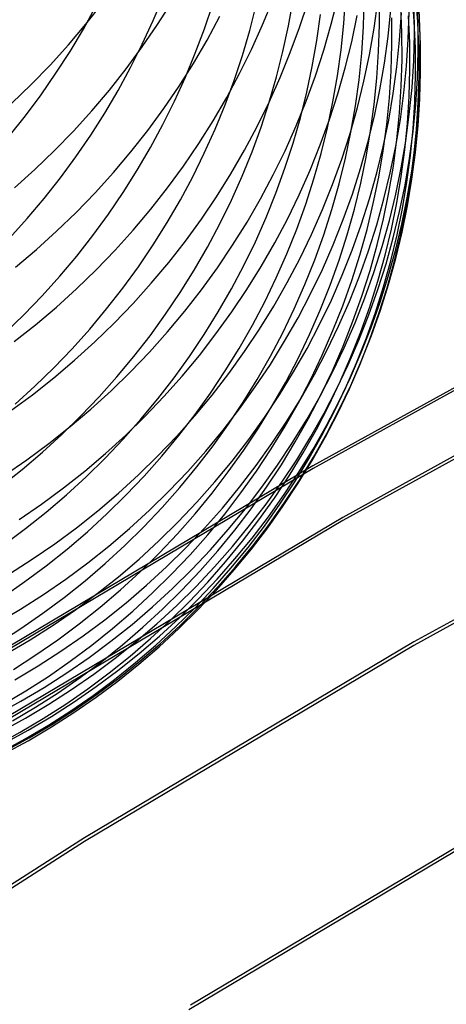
# Model space of a CAD drawing. Header units: millimetres. Extents: x 119 to 175.9, y -203.1 to -153.8.
# Tile 106 of 256: x 136 to 136.6, y -164.7 to -163.3. Entities that reach past the tile are written whole.
import ezdxf

# ---------------------------------------------------------------- set-up
doc = ezdxf.new("R2010")
doc.units = ezdxf.units.MM
doc.header["$MEASUREMENT"] = 0
doc.layers.add('Layer 01', color=5, linetype='Continuous', true_color=0x0000ff)

msp = doc.modelspace()

# ---------------------------------------------------------------- linework, layer by layer
at = {"layer": 'Layer 01'}
for p, q in [((136.1933, -163.2516, 30.4527), (136.2081, -163.2161, 30.4597)), ((136.3556, -163.2577, 39.4418), (136.3707, -163.2207, 39.4346)), ((136.3941, -163.2591, 31.5354), (136.4009, -163.2209, 31.5416)), ((136.4575, -163.2568, 38.6998), (136.4671, -163.2181, 38.693)), ((136.4762, -163.2556, 32.2854), (136.4788, -163.2166, 32.2902)), ((136.5052, -163.2607, 32.665), (136.5064, -163.2214, 32.6691)), ((136.5288, -163.2579, 33.0484), (136.5286, -163.2185, 33.0518)), ((136.5805, -163.2525, 34.5954), (136.5775, -163.2128, 34.5959)), ((136.5857, -163.2534, 34.9819), (136.5827, -163.2137, 34.9817)), ((136.5862, -163.2563, 36.1276), (136.5846, -163.2163, 36.1252)), ((136.09, -163.264, 30.0994), (136.1086, -163.2303, 30.106)), ((136.0939, -163.2567, 40.5853), (136.1189, -163.2252, 40.5791)), ((136.2, -163.2575, 40.1995), (136.2215, -163.2236, 40.1927)), ((136.2695, -163.2636, 30.8062), (136.2817, -163.227, 30.813)), ((136.3366, -163.2661, 31.167), (136.3462, -163.2286, 31.1735)), ((136.4106, -163.2615, 39.0699), (136.423, -163.2236, 39.0628)), ((136.521, -163.2629, 37.969), (136.5264, -163.2234, 37.9632)), ((136.5418, -163.275, 37.606), (136.5459, -163.2353, 37.6008)), ((136.5622, -163.2695, 33.8198), (136.5606, -163.2299, 33.8217)), ((136.5809, -163.2708, 36.5028), (136.5806, -163.2308, 36.4997)), ((136.5893, -163.2752, 35.7496), (136.5876, -163.2353, 35.748)), ((136.2735, -163.2803, 39.8229), (136.2925, -163.2451, 39.8159)), ((136.436, -163.2811, 31.9052), (136.4415, -163.2425, 31.9106)), ((136.4878, -163.283, 38.3374), (136.4961, -163.244, 38.3311)), ((136.5474, -163.2871, 33.4317), (136.5472, -163.2476, 33.4343)), ((136.5588, -163.2803, 37.2411), (136.5614, -163.2404, 37.2366)), ((136.5717, -163.2789, 36.8739), (136.5729, -163.2389, 36.87)), ((136.5738, -163.2843, 34.2071), (136.5722, -163.2446, 34.2083)), ((136.5897, -163.2876, 35.3675), (136.5881, -163.2477, 35.3665)), ((136.0678, -163.2874, 40.5911), (136.0939, -163.2567, 40.5853)), ((136.0703, -163.2971, 30.0931), (136.09, -163.264, 30.0994)), ((136.1772, -163.2866, 30.446), (136.1933, -163.2516, 30.4527)), ((136.1774, -163.2906, 40.206), (136.2, -163.2575, 40.1995)), ((136.2559, -163.2998, 30.7995), (136.2695, -163.2636, 30.8062)), ((136.3392, -163.2941, 39.4488), (136.3556, -163.2577, 39.4418)), ((136.3859, -163.2971, 31.5295), (136.3941, -163.2591, 31.5354)), ((136.3968, -163.2989, 39.0768), (136.4106, -163.2615, 39.0699)), ((136.4464, -163.2951, 38.7065), (136.4575, -163.2568, 38.6998)), ((136.4721, -163.2946, 32.2807), (136.4762, -163.2556, 32.2854)), ((136.5026, -163.2999, 32.6609), (136.5052, -163.2607, 32.665)), ((136.5141, -163.3022, 37.9748), (136.521, -163.2629, 37.969)), ((136.5276, -163.2973, 33.0451), (136.5288, -163.2579, 33.0484)), ((136.5821, -163.2922, 34.5949), (136.5805, -163.2525, 34.5954)), ((136.5874, -163.2933, 34.9822), (136.5857, -163.2534, 34.9819)), ((136.5864, -163.2963, 36.1299), (136.5862, -163.2563, 36.1276)), ((136.3257, -163.3033, 31.1606), (136.3366, -163.2661, 31.167)), ((136.5364, -163.3146, 37.6111), (136.5418, -163.275, 37.606)), ((136.5624, -163.3091, 33.8179), (136.5622, -163.2695, 33.8198)), ((136.5692, -163.3188, 36.8776), (136.5717, -163.2789, 36.8739)), ((136.5797, -163.3108, 36.5059), (136.5809, -163.2708, 36.5028)), ((136.5895, -163.3152, 35.7513), (136.5893, -163.2752, 35.7496)), ((136.0407, -163.3173, 40.5966), (136.0678, -163.2874, 40.5911)), ((136.1535, -163.3229, 40.2122), (136.1774, -163.2906, 40.206)), ((136.1599, -163.3211, 30.4396), (136.1772, -163.2866, 30.446)), ((136.2533, -163.3149, 39.8296), (136.2735, -163.2803, 39.8229)), ((136.3215, -163.3299, 39.4556), (136.3392, -163.2941, 39.4488)), ((136.4293, -163.3195, 31.8999), (136.436, -163.2811, 31.9052)), ((136.4667, -163.3333, 32.2761), (136.4721, -163.2946, 32.2807)), ((136.4782, -163.3217, 38.3436), (136.4878, -163.283, 38.3374)), ((136.5462, -163.3266, 33.4291), (136.5474, -163.2871, 33.4317)), ((136.5548, -163.3201, 37.2456), (136.5588, -163.2803, 37.2411)), ((136.574, -163.324, 34.2059), (136.5738, -163.2843, 34.2071)), ((136.5824, -163.332, 34.5944), (136.5821, -163.2922, 34.5949)), ((136.5876, -163.3331, 34.9824), (136.5874, -163.2933, 34.9822)), ((136.59, -163.3275, 35.3684), (136.5897, -163.2876, 35.3675)), ((136.0494, -163.3296, 30.0872), (136.0703, -163.2971, 30.0931)), ((136.2412, -163.3355, 30.7932), (136.2559, -163.2998, 30.7995)), ((136.3135, -163.3401, 31.1545), (136.3257, -163.3033, 31.1606)), ((136.3764, -163.3348, 31.5237), (136.3859, -163.2971, 31.5295)), ((136.3818, -163.3359, 39.0835), (136.3968, -163.2989, 39.0768)), ((136.434, -163.3331, 38.713), (136.4464, -163.2951, 38.7065)), ((136.4986, -163.339, 32.657), (136.5026, -163.2999, 32.6609)), ((136.5059, -163.3413, 37.9804), (136.5141, -163.3022, 37.9748)), ((136.525, -163.3366, 33.0418), (136.5276, -163.2973, 33.0451)), ((136.5613, -163.3487, 33.8161), (136.5624, -163.3091, 33.8179)), ((136.5853, -163.3362, 36.1323), (136.5864, -163.2963, 36.1299)), ((136.0125, -163.3462, 40.6018), (136.0407, -163.3173, 40.5966)), ((136.1286, -163.3545, 40.2181), (136.1535, -163.3229, 40.2122)), ((136.1414, -163.3551, 30.4335), (136.1599, -163.3211, 30.4396)), ((136.2318, -163.3488, 39.8361), (136.2533, -163.3149, 39.8296)), ((136.4211, -163.3577, 31.8948), (136.4293, -163.3195, 31.8999)), ((136.4672, -163.3601, 38.3496), (136.4782, -163.3217, 38.3436)), ((136.5296, -163.354, 37.6161), (136.5364, -163.3146, 37.6111)), ((136.5494, -163.3597, 37.25), (136.5548, -163.3201, 37.2456)), ((136.5652, -163.3586, 36.8814), (136.5692, -163.3188, 36.8776)), ((136.5772, -163.3507, 36.5089), (136.5797, -163.3108, 36.5059)), ((136.5884, -163.3551, 35.7529), (136.5895, -163.3152, 35.7513)), ((136.0274, -163.3615, 30.0816), (136.0494, -163.3296, 30.0872)), ((136.2251, -163.3707, 30.7871), (136.2412, -163.3355, 30.7932)), ((136.3025, -163.3652, 39.4621), (136.3215, -163.3299, 39.4556)), ((136.3654, -163.3724, 39.09), (136.3818, -163.3359, 39.0835)), ((136.3655, -163.3721, 31.5182), (136.3764, -163.3348, 31.5237)), ((136.4203, -163.3706, 38.7193), (136.434, -163.3331, 38.713)), ((136.46, -163.3719, 32.2716), (136.4667, -163.3333, 32.2761)), ((136.5211, -163.3759, 33.0386), (136.525, -163.3366, 33.0418)), ((136.5437, -163.3661, 33.4266), (136.5462, -163.3266, 33.4291)), ((136.5729, -163.3637, 34.2047), (136.574, -163.324, 34.2059)), ((136.5812, -163.3718, 34.594), (136.5824, -163.332, 34.5944)), ((136.5828, -163.3761, 36.1346), (136.5853, -163.3362, 36.1323)), ((136.5865, -163.373, 34.9827), (136.5876, -163.3331, 34.9824)), ((136.5888, -163.3674, 35.3693), (136.59, -163.3275, 35.3684)), ((135.9833, -163.3742, 40.6065), (136.0125, -163.3462, 40.6018)), ((136.2092, -163.3819, 39.8422), (136.2318, -163.3488, 39.8361)), ((136.3, -163.3765, 31.1486), (136.3135, -163.3401, 31.1545)), ((136.4932, -163.3779, 32.6532), (136.4986, -163.339, 32.657)), ((136.4963, -163.3801, 37.9859), (136.5059, -163.3413, 37.9804)), ((136.5587, -163.3883, 33.8142), (136.5613, -163.3487, 33.8161)), ((136.5732, -163.3905, 36.5119), (136.5772, -163.3507, 36.5089)), ((136.0044, -163.3926, 30.0764), (136.0274, -163.3615, 30.0816)), ((136.1025, -163.3852, 40.2237), (136.1286, -163.3545, 40.2181)), ((136.1217, -163.3884, 30.4277), (136.1414, -163.3551, 30.4335)), ((136.2824, -163.3998, 39.4684), (136.3025, -163.3652, 39.4621)), ((136.4117, -163.3956, 31.8898), (136.4211, -163.3577, 31.8948)), ((136.4549, -163.3981, 38.3555), (136.4672, -163.3601, 38.3496)), ((136.5214, -163.3931, 37.6211), (136.5296, -163.354, 37.6161)), ((136.5397, -163.4054, 33.4241), (136.5437, -163.3661, 33.4266)), ((136.5426, -163.3991, 37.2543), (136.5494, -163.3597, 37.25)), ((136.5599, -163.3982, 36.885), (136.5652, -163.3586, 36.8814)), ((136.5704, -163.4034, 34.2036), (136.5729, -163.3637, 34.2047)), ((136.5859, -163.395, 35.7545), (136.5884, -163.3551, 35.7529)), ((136.5863, -163.4072, 35.3703), (136.5888, -163.3674, 35.3693)), ((136.1855, -163.4143, 39.8481), (136.2092, -163.3819, 39.8422)), ((136.2079, -163.4054, 30.7813), (136.2251, -163.3707, 30.7871)), ((136.2853, -163.4124, 31.1429), (136.3, -163.3765, 31.1486)), ((136.3478, -163.4083, 39.0963), (136.3654, -163.3724, 39.09)), ((136.3534, -163.4091, 31.5128), (136.3655, -163.3721, 31.5182)), ((136.4053, -163.4076, 38.7255), (136.4203, -163.3706, 38.7193)), ((136.4519, -163.4103, 32.2672), (136.46, -163.3719, 32.2716)), ((136.4854, -163.4186, 37.9913), (136.4963, -163.3801, 37.9859)), ((136.4865, -163.4166, 32.6495), (136.4932, -163.3779, 32.6532)), ((136.5157, -163.4149, 33.0355), (136.5211, -163.3759, 33.0386)), ((136.5787, -163.4115, 34.5936), (136.5812, -163.3718, 34.594)), ((136.5788, -163.4159, 36.1369), (136.5828, -163.3761, 36.1346)), ((136.584, -163.4128, 34.9829), (136.5865, -163.373, 34.9827)), ((135.9802, -163.4229, 30.0716), (136.0044, -163.3926, 30.0764)), ((136.0754, -163.4151, 40.2289), (136.1025, -163.3852, 40.2237)), ((136.1009, -163.4211, 30.4223), (136.1217, -163.3884, 30.4277)), ((136.4009, -163.4331, 31.885), (136.4117, -163.3956, 31.8898)), ((136.5119, -163.4319, 37.6259), (136.5214, -163.3931, 37.6211)), ((136.5548, -163.4277, 33.8125), (136.5587, -163.3883, 33.8142)), ((136.5679, -163.4302, 36.5149), (136.5732, -163.3905, 36.5119)), ((136.5819, -163.4348, 35.7561), (136.5859, -163.395, 35.7545)), ((136.1894, -163.4396, 30.7758), (136.2079, -163.4054, 30.7813)), ((136.261, -163.4337, 39.4745), (136.2824, -163.3998, 39.4684)), ((136.3289, -163.4436, 39.1024), (136.3478, -163.4083, 39.0963)), ((136.34, -163.4457, 31.5076), (136.3534, -163.4091, 31.5128)), ((136.389, -163.4442, 38.7314), (136.4053, -163.4076, 38.7255)), ((136.4412, -163.4357, 38.3612), (136.4549, -163.3981, 38.3555)), ((136.4425, -163.4483, 32.263), (136.4519, -163.4103, 32.2672)), ((136.5344, -163.4446, 33.4217), (136.5397, -163.4054, 33.4241)), ((136.5345, -163.4383, 37.2586), (136.5426, -163.3991, 37.2543)), ((136.5531, -163.4376, 36.8886), (136.5599, -163.3982, 36.885)), ((136.5665, -163.4429, 34.2026), (136.5704, -163.4034, 34.2036)), ((136.5824, -163.447, 35.3712), (136.5863, -163.4072, 35.3703)), ((136.0473, -163.444, 40.2338), (136.0754, -163.4151, 40.2289)), ((136.079, -163.4531, 30.4172), (136.1009, -163.4211, 30.4223)), ((136.1606, -163.4459, 39.8537), (136.1855, -163.4143, 39.8481)), ((136.2693, -163.4478, 31.1375), (136.2853, -163.4124, 31.1429)), ((136.4731, -163.4566, 37.9965), (136.4854, -163.4186, 37.9913)), ((136.4785, -163.4551, 32.6458), (136.4865, -163.4166, 32.6495)), ((136.5091, -163.4538, 33.0325), (136.5157, -163.4149, 33.0355)), ((136.5735, -163.4556, 36.1391), (136.5788, -163.4159, 36.1369)), ((136.5748, -163.4511, 34.5932), (136.5787, -163.4115, 34.5936)), ((136.5801, -163.4525, 34.9832), (136.584, -163.4128, 34.9829)), ((136.1698, -163.4731, 30.7706), (136.1894, -163.4396, 30.7758)), ((136.2384, -163.4669, 39.4803), (136.261, -163.4337, 39.4745)), ((136.3888, -163.4703, 31.8804), (136.4009, -163.4331, 31.885)), ((136.4263, -163.4728, 38.3668), (136.4412, -163.4357, 38.3612)), ((136.501, -163.4704, 37.6306), (136.5119, -163.4319, 37.6259)), ((136.525, -163.4771, 37.2627), (136.5345, -163.4383, 37.2586)), ((136.545, -163.4768, 36.8922), (136.5531, -163.4376, 36.8886)), ((136.5495, -163.467, 33.8108), (136.5548, -163.4277, 33.8125)), ((136.5612, -163.4696, 36.5178), (136.5679, -163.4302, 36.5149)), ((136.5767, -163.4744, 35.7577), (136.5819, -163.4348, 35.7561)), ((136.0182, -163.472, 40.2384), (136.0473, -163.444, 40.2338)), ((136.0559, -163.4844, 30.4124), (136.079, -163.4531, 30.4172)), ((136.1346, -163.4767, 39.859), (136.1606, -163.4459, 39.8537)), ((136.2522, -163.4827, 31.1323), (136.2693, -163.4478, 31.1375)), ((136.3088, -163.4783, 39.1082), (136.3289, -163.4436, 39.1024)), ((136.3254, -163.4819, 31.5027), (136.34, -163.4457, 31.5076)), ((136.3715, -163.4801, 38.7372), (136.389, -163.4442, 38.7314)), ((136.4318, -163.486, 32.2589), (136.4425, -163.4483, 32.263)), ((136.4691, -163.4933, 32.6423), (136.4785, -163.4551, 32.6458)), ((136.5011, -163.4924, 33.0296), (136.5091, -163.4538, 33.0325)), ((136.5278, -163.4836, 33.4194), (136.5344, -163.4446, 33.4217)), ((136.5612, -163.4823, 34.2015), (136.5665, -163.4429, 34.2026)), ((136.5696, -163.4906, 34.5928), (136.5748, -163.4511, 34.5932)), ((136.5748, -163.492, 34.9834), (136.5801, -163.4525, 34.9832)), ((136.5771, -163.4865, 35.3721), (136.5824, -163.447, 35.3712)), ((136.2147, -163.4994, 39.4858), (136.2384, -163.4669, 39.4803)), ((136.4595, -163.4943, 38.0017), (136.4731, -163.4566, 37.9965)), ((136.5429, -163.5061, 33.8091), (136.5495, -163.467, 33.8108)), ((136.5531, -163.5088, 36.5207), (136.5612, -163.4696, 36.5178)), ((136.5669, -163.495, 36.1413), (136.5735, -163.4556, 36.1391)), ((135.9881, -163.4991, 40.2426), (136.0182, -163.472, 40.2384)), ((136.0318, -163.5149, 30.408), (136.0559, -163.4844, 30.4124)), ((136.1075, -163.5066, 39.8639), (136.1346, -163.4767, 39.859)), ((136.149, -163.506, 30.7656), (136.1698, -163.4731, 30.7706)), ((136.2338, -163.517, 31.1274), (136.2522, -163.4827, 31.1323)), ((136.2875, -163.5123, 39.1138), (136.3088, -163.4783, 39.1082)), ((136.3094, -163.5175, 31.4979), (136.3254, -163.4819, 31.5027)), ((136.3526, -163.5155, 38.7428), (136.3715, -163.4801, 38.7372)), ((136.3755, -163.5071, 31.8759), (136.3888, -163.4703, 31.8804)), ((136.41, -163.5094, 38.3722), (136.4263, -163.4728, 38.3668)), ((136.4888, -163.5085, 37.6353), (136.501, -163.4704, 37.6306)), ((136.5141, -163.5157, 37.2668), (136.525, -163.4771, 37.2627)), ((136.5198, -163.5223, 33.4171), (136.5278, -163.4836, 33.4194)), ((136.5356, -163.5157, 36.8957), (136.545, -163.4768, 36.8922)), ((136.5546, -163.5215, 34.2005), (136.5612, -163.4823, 34.2015)), ((136.57, -163.5138, 35.7592), (136.5767, -163.4744, 35.7577)), ((136.4198, -163.5234, 32.255), (136.4318, -163.486, 32.2589)), ((136.4446, -163.5314, 38.0067), (136.4595, -163.4943, 38.0017)), ((136.4584, -163.5312, 32.6389), (136.4691, -163.4933, 32.6423)), ((136.4917, -163.5308, 33.0268), (136.5011, -163.4924, 33.0296)), ((136.5588, -163.5342, 36.1435), (136.5669, -163.495, 36.1413)), ((136.5629, -163.5298, 34.5924), (136.5696, -163.4906, 34.5928)), ((136.5682, -163.5313, 34.9837), (136.5748, -163.492, 34.9834)), ((136.5705, -163.5259, 35.373), (136.5771, -163.4865, 35.3721)), ((136.0795, -163.5356, 39.8686), (136.1075, -163.5066, 39.8639)), ((136.1271, -163.5381, 30.761), (136.149, -163.506, 30.7656)), ((136.1899, -163.531, 39.491), (136.2147, -163.4994, 39.4858)), ((136.265, -163.5455, 39.1192), (136.2875, -163.5123, 39.1138)), ((136.3609, -163.5433, 31.8716), (136.3755, -163.5071, 31.8759)), ((136.3925, -163.5454, 38.3775), (136.41, -163.5094, 38.3722)), ((136.4753, -163.5462, 37.6398), (136.4888, -163.5085, 37.6353)), ((136.5349, -163.5449, 33.8075), (136.5429, -163.5061, 33.8091)), ((136.5437, -163.5477, 36.5235), (136.5531, -163.5088, 36.5207)), ((136.0067, -163.5446, 30.404), (136.0318, -163.5149, 30.408)), ((136.2142, -163.5507, 31.1227), (136.2338, -163.517, 31.1274)), ((136.2923, -163.5526, 31.4934), (136.3094, -163.5175, 31.4979)), ((136.3326, -163.5502, 38.7482), (136.3526, -163.5155, 38.7428)), ((136.4064, -163.5603, 32.2512), (136.4198, -163.5234, 32.255)), ((136.502, -163.5538, 37.2708), (136.5141, -163.5157, 37.2668)), ((136.5105, -163.5607, 33.415), (136.5198, -163.5223, 33.4171)), ((136.5248, -163.5542, 36.8991), (136.5356, -163.5157, 36.8957)), ((136.5466, -163.5604, 34.1995), (136.5546, -163.5215, 34.2005)), ((136.562, -163.5529, 35.7608), (136.57, -163.5138, 35.7592)), ((136.5625, -163.565, 35.3739), (136.5705, -163.5259, 35.373)), ((136.0504, -163.5636, 39.8729), (136.0795, -163.5356, 39.8686)), ((136.1041, -163.5696, 30.7567), (136.1271, -163.5381, 30.761)), ((136.164, -163.5618, 39.496), (136.1899, -163.531, 39.491)), ((136.4284, -163.5681, 38.0115), (136.4446, -163.5314, 38.0067)), ((136.4464, -163.5687, 32.6357), (136.4584, -163.5312, 32.6389)), ((136.481, -163.5687, 33.024), (136.4917, -163.5308, 33.0268)), ((136.5494, -163.573, 36.1457), (136.5588, -163.5342, 36.1435)), ((136.555, -163.5688, 34.592), (136.5629, -163.5298, 34.5924)), ((136.5602, -163.5703, 34.984), (136.5682, -163.5313, 34.9837)), ((135.9805, -163.5735, 30.4003), (136.0067, -163.5446, 30.404)), ((136.1934, -163.5838, 31.1183), (136.2142, -163.5507, 31.1227)), ((136.2413, -163.578, 39.1243), (136.265, -163.5455, 39.1192)), ((136.2739, -163.587, 31.4891), (136.2923, -163.5526, 31.4934)), ((136.3113, -163.5842, 38.7533), (136.3326, -163.5502, 38.7482)), ((136.345, -163.5791, 31.8675), (136.3609, -163.5433, 31.8716)), ((136.3737, -163.5808, 38.3825), (136.3925, -163.5454, 38.3775)), ((136.4604, -163.5834, 37.6441), (136.4753, -163.5462, 37.6398)), ((136.4885, -163.5915, 37.2746), (136.502, -163.5538, 37.2708)), ((136.5126, -163.5924, 36.9024), (136.5248, -163.5542, 36.8991)), ((136.5256, -163.5835, 33.8059), (136.5349, -163.5449, 33.8075)), ((136.5329, -163.5862, 36.5262), (136.5437, -163.5477, 36.5235)), ((136.5526, -163.5918, 35.7623), (136.562, -163.5529, 35.7608)), ((136.0204, -163.5906, 39.8769), (136.0504, -163.5636, 39.8729)), ((136.0801, -163.6002, 30.7527), (136.1041, -163.5696, 30.7567)), ((136.137, -163.5917, 39.5006), (136.164, -163.5618, 39.496)), ((136.3918, -163.5967, 32.2476), (136.4064, -163.5603, 32.2512)), ((136.411, -163.6041, 38.0162), (136.4284, -163.5681, 38.0115)), ((136.4331, -163.6057, 32.6325), (136.4464, -163.5687, 32.6357)), ((136.469, -163.6063, 33.0214), (136.481, -163.5687, 33.024)), ((136.4998, -163.5988, 33.4128), (136.5105, -163.5607, 33.415)), ((136.5372, -163.599, 34.1986), (136.5466, -163.5604, 34.1995)), ((136.5456, -163.6075, 34.5917), (136.555, -163.5688, 34.592)), ((136.5509, -163.6091, 34.9842), (136.5602, -163.5703, 34.984)), ((136.5531, -163.6038, 35.3748), (136.5625, -163.565, 35.3739)), ((136.1716, -163.6161, 31.1142), (136.1934, -163.5838, 31.1183)), ((136.2166, -163.6097, 39.1292), (136.2413, -163.578, 39.1243)), ((136.2889, -163.6175, 38.7583), (136.3113, -163.5842, 38.7533)), ((136.3279, -163.6144, 31.8636), (136.345, -163.5791, 31.8675)), ((136.3537, -163.6156, 38.3874), (136.3737, -163.5808, 38.3825)), ((136.4443, -163.6201, 37.6484), (136.4604, -163.5834, 37.6441)), ((136.5149, -163.6216, 33.8044), (136.5256, -163.5835, 33.8059)), ((136.5208, -163.6244, 36.5289), (136.5329, -163.5862, 36.5262)), ((136.5387, -163.6116, 36.1478), (136.5494, -163.573, 36.1457)), ((135.9894, -163.6167, 39.8806), (136.0204, -163.5906, 39.8769)), ((136.0549, -163.6301, 30.7491), (136.0801, -163.6002, 30.7527)), ((136.109, -163.6207, 39.505), (136.137, -163.5917, 39.5006)), ((136.2544, -163.6209, 31.485), (136.2739, -163.587, 31.4891)), ((136.376, -163.6327, 32.2441), (136.3918, -163.5967, 32.2476)), ((136.4737, -163.6287, 37.2784), (136.4885, -163.5915, 37.2746)), ((136.4878, -163.6365, 33.4108), (136.4998, -163.5988, 33.4128)), ((136.4992, -163.6301, 36.9056), (136.5126, -163.5924, 36.9024)), ((136.5266, -163.6373, 34.1977), (136.5372, -163.599, 34.1986)), ((136.5419, -163.6303, 35.7638), (136.5526, -163.5918, 35.7623)), ((136.1907, -163.6405, 39.1338), (136.2166, -163.6097, 39.1292)), ((136.3095, -163.649, 31.8599), (136.3279, -163.6144, 31.8636)), ((136.3325, -163.6497, 38.3921), (136.3537, -163.6156, 38.3874)), ((136.3923, -163.6396, 38.0207), (136.411, -163.6041, 38.0162)), ((136.4185, -163.6423, 32.6295), (136.4331, -163.6057, 32.6325)), ((136.4557, -163.6435, 33.0188), (136.469, -163.6063, 33.0214)), ((136.5266, -163.6497, 36.1498), (136.5387, -163.6116, 36.1478)), ((136.5349, -163.6459, 34.5914), (136.5456, -163.6075, 34.5917)), ((136.5402, -163.6475, 34.9845), (136.5509, -163.6091, 34.9842)), ((136.5424, -163.6423, 35.3757), (136.5531, -163.6038, 35.3748)), ((136.0288, -163.6591, 30.7457), (136.0549, -163.6301, 30.7491)), ((136.08, -163.6488, 39.5091), (136.109, -163.6207, 39.505)), ((136.1486, -163.6477, 31.1104), (136.1716, -163.6161, 31.1142)), ((136.2337, -163.6541, 31.4811), (136.2544, -163.6209, 31.485)), ((136.2653, -163.6501, 38.763), (136.2889, -163.6175, 38.7583)), ((136.4269, -163.6561, 37.6525), (136.4443, -163.6201, 37.6484)), ((136.4576, -163.6654, 37.2821), (136.4737, -163.6287, 37.2784)), ((136.4844, -163.6673, 36.9088), (136.4992, -163.6301, 36.9056)), ((136.5029, -163.6594, 33.803), (136.5149, -163.6216, 33.8044)), ((136.5074, -163.6621, 36.5315), (136.5208, -163.6244, 36.5289)), ((136.1638, -163.6704, 39.1381), (136.1907, -163.6405, 39.1338)), ((136.3589, -163.668, 32.2407), (136.376, -163.6327, 32.2441)), ((136.3723, -163.6744, 38.0251), (136.3923, -163.6396, 38.0207)), ((136.4027, -163.6783, 32.6266), (136.4185, -163.6423, 32.6295)), ((136.936, -163.6316, 34.8759), (136.4304, -163.9108, 34.8763)), ((136.9362, -163.6356, 31.6798), (136.4306, -163.9148, 31.6802)), ((136.4412, -163.6802, 33.0164), (136.4557, -163.6435, 33.0188)), ((136.4745, -163.6738, 33.4089), (136.4878, -163.6365, 33.4108)), ((136.5146, -163.6752, 34.1968), (136.5266, -163.6373, 34.1977)), ((136.5298, -163.6684, 35.7652), (136.5419, -163.6303, 35.7638)), ((136.5304, -163.6803, 35.3765), (136.5424, -163.6423, 35.3757)), ((136.0017, -163.6872, 30.7427), (136.0288, -163.6591, 30.7457)), ((136.05, -163.6758, 39.5129), (136.08, -163.6488, 39.5091)), ((136.1245, -163.6785, 31.1068), (136.1486, -163.6477, 31.1104)), ((136.2118, -163.6865, 31.4775), (136.2337, -163.6541, 31.4811)), ((136.2406, -163.6818, 38.7675), (136.2653, -163.6501, 38.763)), ((136.29, -163.683, 31.8564), (136.3095, -163.649, 31.8599)), ((136.3102, -163.683, 38.3966), (136.3325, -163.6497, 38.3921)), ((136.4082, -163.6916, 37.6565), (136.4269, -163.6561, 37.6525)), ((136.5132, -163.6874, 36.1518), (136.5266, -163.6497, 36.1498)), ((136.5229, -163.6838, 34.5911), (136.5349, -163.6459, 34.5914)), ((136.5282, -163.6855, 34.9848), (136.5402, -163.6475, 34.9845)), ((136.1358, -163.6995, 39.1422), (136.1638, -163.6704, 39.1381)), ((136.3406, -163.7028, 32.2376), (136.3589, -163.668, 32.2407)), ((136.4402, -163.7015, 37.2856), (136.4576, -163.6654, 37.2821)), ((136.4599, -163.7106, 33.407), (136.4745, -163.6738, 33.4089)), ((136.4683, -163.704, 36.9119), (136.4844, -163.6673, 36.9088)), ((136.4896, -163.6968, 33.8016), (136.5029, -163.6594, 33.803)), ((136.4927, -163.6993, 36.5341), (136.5074, -163.6621, 36.5315)), ((136.5165, -163.706, 35.7667), (136.5298, -163.6684, 35.7652)), ((135.9736, -163.7144, 30.7401), (136.0017, -163.6872, 30.7427)), ((136.0191, -163.7019, 39.5163), (136.05, -163.6758, 39.5129)), ((136.0994, -163.7085, 31.1036), (136.1245, -163.6785, 31.1068)), ((136.1888, -163.7183, 31.4742), (136.2118, -163.6865, 31.4775)), ((136.2148, -163.7126, 38.7717), (136.2406, -163.6818, 38.7675)), ((136.2693, -163.7163, 31.8531), (136.29, -163.683, 31.8564)), ((136.2866, -163.7155, 38.4009), (136.3102, -163.683, 38.3966)), ((136.3512, -163.7085, 38.0293), (136.3723, -163.6744, 38.0251)), ((136.3856, -163.7138, 32.6238), (136.4027, -163.6783, 32.6266)), ((136.4253, -163.7163, 33.0141), (136.4412, -163.6802, 33.0164)), ((136.4985, -163.7246, 36.1538), (136.5132, -163.6874, 36.1518)), ((136.5013, -163.7126, 34.196), (136.5146, -163.6752, 34.1968)), ((136.5096, -163.7213, 34.5908), (136.5229, -163.6838, 34.5911)), ((136.5148, -163.7231, 34.9851), (136.5282, -163.6855, 34.9848)), ((136.5171, -163.718, 35.3774), (136.5304, -163.6803, 35.3765)), ((135.9873, -163.7269, 39.5195), (136.0191, -163.7019, 39.5163)), ((136.1069, -163.7275, 39.146), (136.1358, -163.6995, 39.1422)), ((136.321, -163.7369, 32.2346), (136.3406, -163.7028, 32.2376)), ((136.3883, -163.7264, 37.6603), (136.4082, -163.6916, 37.6565)), ((136.4216, -163.737, 37.289), (136.4402, -163.7015, 37.2856)), ((136.4751, -163.7337, 33.8003), (136.4896, -163.6968, 33.8016)), ((136.4767, -163.736, 36.5365), (136.4927, -163.6993, 36.5341)), ((136.0733, -163.7376, 31.1006), (136.0994, -163.7085, 31.1036)), ((136.1879, -163.7426, 38.7757), (136.2148, -163.7126, 38.7717)), ((136.2475, -163.7489, 31.85), (136.2693, -163.7163, 31.8531)), ((136.262, -163.7473, 38.4049), (136.2866, -163.7155, 38.4009)), ((136.3289, -163.7418, 38.0333), (136.3512, -163.7085, 38.0293)), ((136.3673, -163.7487, 32.6212), (136.3856, -163.7138, 32.6238)), ((136.4082, -163.7519, 33.0118), (136.4253, -163.7163, 33.0141)), ((136.4441, -163.7469, 33.4052), (136.4599, -163.7106, 33.407)), ((136.451, -163.7401, 36.9148), (136.4683, -163.704, 36.9119)), ((136.9776, -163.7095, 35.1396), (136.4744, -163.9874, 35.1399)), ((136.9777, -163.7142, 31.4164), (136.4746, -163.9921, 31.4167)), ((136.4867, -163.7496, 34.1952), (136.5013, -163.7126, 34.196)), ((136.5018, -163.7432, 35.768), (136.5165, -163.706, 35.7667)), ((136.077, -163.7546, 39.1495), (136.1069, -163.7275, 39.146)), ((136.1648, -163.7492, 31.4711), (136.1888, -163.7183, 31.4742)), ((136.3672, -163.7606, 37.664), (136.3883, -163.7264, 37.6603)), ((136.4825, -163.7613, 36.1557), (136.4985, -163.7246, 36.1538)), ((136.495, -163.7584, 34.5906), (136.5096, -163.7213, 34.5908)), ((136.5002, -163.7602, 34.9854), (136.5148, -163.7231, 34.9851)), ((136.5024, -163.7551, 35.3782), (136.5171, -163.718, 35.3774)), ((136.0461, -163.7658, 31.0979), (136.0733, -163.7376, 31.1006)), ((136.16, -163.7717, 38.7795), (136.1879, -163.7426, 38.7757)), ((136.3003, -163.7704, 32.2318), (136.321, -163.7369, 32.2346)), ((136.3054, -163.7744, 38.0371), (136.3289, -163.7418, 38.0333)), ((136.4017, -163.7718, 37.2923), (136.4216, -163.737, 37.289)), ((136.427, -163.7826, 33.4035), (136.4441, -163.7469, 33.4052)), ((136.4324, -163.7756, 36.9177), (136.451, -163.7401, 36.9148)), ((136.4592, -163.77, 33.799), (136.4751, -163.7337, 33.8003)), ((136.4594, -163.7721, 36.5389), (136.4767, -163.736, 36.5365)), ((136.4858, -163.7799, 35.7694), (136.5018, -163.7432, 35.768)), ((136.0461, -163.7807, 39.1528), (136.077, -163.7546, 39.1495)), ((136.1397, -163.7793, 31.4682), (136.1648, -163.7492, 31.4711)), ((136.2245, -163.7808, 31.8471), (136.2475, -163.7489, 31.85)), ((136.2363, -163.7782, 38.4088), (136.262, -163.7473, 38.4049)), ((136.3449, -163.7939, 37.6676), (136.3672, -163.7606, 37.664)), ((136.3478, -163.7829, 32.6187), (136.3673, -163.7487, 32.6212)), ((136.3899, -163.7869, 33.0097), (136.4082, -163.7519, 33.0118)), ((136.4653, -163.7974, 36.1576), (136.4825, -163.7613, 36.1557)), ((136.4708, -163.786, 34.1945), (136.4867, -163.7496, 34.1952)), ((136.4792, -163.7949, 34.5904), (136.495, -163.7584, 34.5906)), ((136.4843, -163.7967, 34.9857), (136.5002, -163.7602, 34.9854)), ((136.4865, -163.7917, 35.379), (136.5024, -163.7551, 35.3782)), ((136.0181, -163.7931, 31.0955), (136.0461, -163.7658, 31.0979)), ((136.1312, -163.7997, 38.783), (136.16, -163.7717, 38.7795)), ((136.2785, -163.8031, 32.2291), (136.3003, -163.7704, 32.2318)), ((136.2808, -163.8062, 38.0408), (136.3054, -163.7744, 38.0371)), ((136.3807, -163.806, 37.2955), (136.4017, -163.7718, 37.2923)), ((136.4127, -163.8105, 36.9205), (136.4324, -163.7756, 36.9177)), ((136.4408, -163.8076, 36.5413), (136.4594, -163.7721, 36.5389)), ((136.4421, -163.8058, 33.7978), (136.4592, -163.77, 33.799)), ((136.0144, -163.8057, 39.1557), (136.0461, -163.7807, 39.1528)), ((136.1136, -163.8085, 31.4656), (136.1397, -163.7793, 31.4682)), ((136.2005, -163.8118, 31.8444), (136.2245, -163.7808, 31.8471)), ((136.2095, -163.8082, 38.4124), (136.2363, -163.7782, 38.4088)), ((136.3271, -163.8165, 32.6164), (136.3478, -163.7829, 32.6187)), ((136.3704, -163.8213, 33.0077), (136.3899, -163.7869, 33.0097)), ((136.4087, -163.8176, 33.4019), (136.427, -163.7826, 33.4035)), ((136.4537, -163.8218, 34.1938), (136.4708, -163.786, 34.1945)), ((136.4686, -163.8159, 35.7707), (136.4858, -163.7799, 35.7694)), ((135.9891, -163.8195, 31.0935), (136.0181, -163.7931, 31.0955)), ((136.1013, -163.8268, 38.7862), (136.1312, -163.7997, 38.783)), ((136.2556, -163.835, 32.2267), (136.2785, -163.8031, 32.2291)), ((136.3215, -163.8265, 37.6709), (136.3449, -163.7939, 37.6676)), ((136.4468, -163.8328, 36.1594), (136.4653, -163.7974, 36.1576)), ((136.462, -163.8308, 34.5902), (136.4792, -163.7949, 34.5904)), ((136.4672, -163.8327, 34.986), (136.4843, -163.7967, 34.9857)), ((136.4693, -163.8277, 35.3798), (136.4865, -163.7917, 35.379)), ((135.9819, -163.8296, 39.1584), (136.0144, -163.8057, 39.1557)), ((136.0864, -163.8369, 31.4632), (136.1136, -163.8085, 31.4656)), ((136.1753, -163.842, 31.8419), (136.2005, -163.8118, 31.8444)), ((136.1816, -163.8372, 38.4159), (136.2095, -163.8082, 38.4124)), ((136.2551, -163.8371, 38.0442), (136.2808, -163.8062, 38.0408)), ((136.3052, -163.8493, 32.6142), (136.3271, -163.8165, 32.6164)), ((136.3585, -163.8394, 37.2986), (136.3807, -163.806, 37.2955)), ((136.3892, -163.8521, 33.4003), (136.4087, -163.8176, 33.4019)), ((136.3917, -163.8446, 36.9232), (136.4127, -163.8105, 36.9205)), ((136.4211, -163.8424, 36.5435), (136.4408, -163.8076, 36.5413)), ((136.4238, -163.841, 33.7967), (136.4421, -163.8058, 33.7978)), ((136.4502, -163.8514, 35.772), (136.4686, -163.8159, 35.7707)), ((136.0705, -163.8529, 38.7892), (136.1013, -163.8268, 38.7862)), ((136.297, -163.8583, 37.6742), (136.3215, -163.8265, 37.6709)), ((136.3497, -163.8549, 33.0058), (136.3704, -163.8213, 33.0077)), ((136.4271, -163.8677, 36.1611), (136.4468, -163.8328, 36.1594)), ((136.4354, -163.8571, 34.1931), (136.4537, -163.8218, 34.1938)), ((136.4437, -163.8661, 34.59), (136.462, -163.8308, 34.5902)), ((136.4488, -163.8681, 34.9863), (136.4672, -163.8327, 34.986)), ((136.4509, -163.8632, 35.3806), (136.4693, -163.8277, 35.3798)), ((136.0583, -163.8643, 31.4612), (136.0864, -163.8369, 31.4632)), ((136.1492, -163.8714, 31.8397), (136.1753, -163.842, 31.8419)), ((136.1528, -163.8654, 38.4191), (136.1816, -163.8372, 38.4159)), ((136.2284, -163.8671, 38.0475), (136.2551, -163.8371, 38.0442)), ((136.2315, -163.8662, 32.2244), (136.2556, -163.835, 32.2267)), ((136.3351, -163.872, 37.3015), (136.3585, -163.8394, 37.2986)), ((136.3695, -163.878, 36.9257), (136.3917, -163.8446, 36.9232)), ((136.4001, -163.8766, 36.5457), (136.4211, -163.8424, 36.5435)), ((136.4042, -163.8755, 33.7956), (136.4238, -163.841, 33.7967)), ((136.0389, -163.8779, 38.7919), (136.0705, -163.8529, 38.7892)), ((136.2714, -163.8892, 37.6772), (136.297, -163.8583, 37.6742)), ((136.2823, -163.8814, 32.6121), (136.3052, -163.8493, 32.6142)), ((136.3279, -163.8878, 33.0041), (136.3497, -163.8549, 33.0058)), ((136.3685, -163.8858, 33.3989), (136.3892, -163.8521, 33.4003)), ((136.4158, -163.8917, 34.1925), (136.4354, -163.8571, 34.1931)), ((136.4305, -163.8862, 35.7733), (136.4502, -163.8514, 35.772)), ((136.4313, -163.8979, 35.3814), (136.4509, -163.8632, 35.3806)), ((136.0064, -163.9019, 38.7944), (136.0389, -163.8779, 38.7919)), ((136.0293, -163.8908, 31.4593), (136.0583, -163.8643, 31.4612)), ((136.1221, -163.8998, 31.8376), (136.1492, -163.8714, 31.8397)), ((136.123, -163.8925, 38.422), (136.1528, -163.8654, 38.4191)), ((136.2006, -163.8962, 38.0506), (136.2284, -163.8671, 38.0475)), ((136.2064, -163.8965, 32.2223), (136.2315, -163.8662, 32.2244)), ((136.3106, -163.9038, 37.3043), (136.3351, -163.872, 37.3015)), ((136.3462, -163.9106, 36.9282), (136.3695, -163.878, 36.9257)), ((136.378, -163.91, 36.5478), (136.4001, -163.8766, 36.5457)), ((136.3835, -163.9093, 33.7946), (136.4042, -163.8755, 33.7956)), ((136.4062, -163.9018, 36.1628), (136.4271, -163.8677, 36.1611)), ((136.4241, -163.9007, 34.5898), (136.4437, -163.8661, 34.59)), ((136.4292, -163.9028, 34.9866), (136.4488, -163.8681, 34.9863)), ((135.9994, -163.9162, 31.4578), (136.0293, -163.8908, 31.4593)), ((136.0923, -163.9186, 38.4248), (136.123, -163.8925, 38.422)), ((136.2447, -163.9193, 37.6801), (136.2714, -163.8892, 37.6772)), ((136.2582, -163.9126, 32.6102), (136.2823, -163.8814, 32.6121)), ((136.3049, -163.92, 33.0024), (136.3279, -163.8878, 33.0041)), ((136.3466, -163.9188, 33.3976), (136.3685, -163.8858, 33.3989)), ((136.3951, -163.9256, 34.1919), (136.4158, -163.8917, 34.1925)), ((136.4096, -163.9203, 35.7745), (136.4305, -163.8862, 35.7733)), ((135.973, -163.9247, 38.7966), (136.0064, -163.9019, 38.7944)), ((136.094, -163.9273, 31.8358), (136.1221, -163.8998, 31.8376)), ((136.1718, -163.9243, 38.0535), (136.2006, -163.8962, 38.0506)), ((136.1802, -163.926, 32.2204), (136.2064, -163.8965, 32.2223)), ((136.2851, -163.9347, 37.3069), (136.3106, -163.9038, 37.3043)), ((136.3841, -163.9352, 36.1644), (136.4062, -163.9018, 36.1628)), ((136.4033, -163.9347, 34.5897), (136.4241, -163.9007, 34.5898)), ((136.4084, -163.9368, 34.9869), (136.4292, -163.9028, 34.9866)), ((136.4104, -163.932, 35.3822), (136.4313, -163.8979, 35.3814)), ((137.0773, -163.8972, 35.2455), (136.5801, -164.1717, 35.2459)), ((137.0773, -163.9022, 31.3114), (136.5801, -164.1768, 31.3117)), ((136.4304, -163.9108, 34.8763), (135.9336, -164.206, 34.8767)), ((136.4306, -163.9148, 31.6802), (135.9338, -164.21, 31.6806)), ((135.9686, -163.9406, 31.4565), (135.9994, -163.9162, 31.4578)), ((136.0607, -163.9436, 38.4273), (136.0923, -163.9186, 38.4248)), ((136.2169, -163.9484, 37.6828), (136.2447, -163.9193, 37.6801)), ((136.2331, -163.943, 32.6085), (136.2582, -163.9126, 32.6102)), ((136.2808, -163.9513, 33.0009), (136.3049, -163.92, 33.0024)), ((136.3217, -163.9424, 36.9305), (136.3462, -163.9106, 36.9282)), ((136.3236, -163.951, 33.3963), (136.3466, -163.9188, 33.3976)), ((136.3547, -163.9426, 36.5498), (136.378, -163.91, 36.5478)), ((136.3616, -163.9424, 33.7937), (136.3835, -163.9093, 33.7946)), ((136.3876, -163.9536, 35.7756), (136.4096, -163.9203, 35.7745)), ((136.0649, -163.9539, 31.8343), (136.094, -163.9273, 31.8358)), ((136.1421, -163.9514, 38.0561), (136.1718, -163.9243, 38.0535)), ((136.1531, -163.9545, 32.2187), (136.1802, -163.926, 32.2204)), ((136.2584, -163.9647, 37.3094), (136.2851, -163.9347, 37.3069)), ((136.3608, -163.9677, 36.1659), (136.3841, -163.9352, 36.1644)), ((136.3732, -163.9587, 34.1914), (136.3951, -163.9256, 34.1919)), ((136.3814, -163.9679, 34.5896), (136.4033, -163.9347, 34.5897)), ((136.3884, -163.9653, 35.3829), (136.4104, -163.932, 35.3822)), ((136.0282, -163.9675, 38.4295), (136.0607, -163.9436, 38.4273)), ((136.1882, -163.9765, 37.6854), (136.2169, -163.9484, 37.6828)), ((136.2069, -163.9726, 32.6069), (136.2331, -163.943, 32.6085)), ((136.2962, -163.9734, 36.9328), (136.3217, -163.9424, 36.9305)), ((136.2995, -163.9825, 33.3952), (136.3236, -163.951, 33.3963)), ((136.3304, -163.9744, 36.5517), (136.3547, -163.9426, 36.5498)), ((136.3386, -163.9747, 33.7928), (136.3616, -163.9424, 33.7937)), ((136.3864, -163.9701, 34.9872), (136.4084, -163.9368, 34.9869)), ((136.035, -163.9794, 31.8329), (136.0649, -163.9539, 31.8343)), ((136.1114, -163.9775, 38.0586), (136.1421, -163.9514, 38.0561)), ((136.1249, -163.9821, 32.2171), (136.1531, -163.9545, 32.2187)), ((136.2307, -163.9938, 37.3118), (136.2584, -163.9647, 37.3094)), ((136.2556, -163.9818, 32.9995), (136.2808, -163.9513, 33.0009)), ((136.3501, -163.9911, 34.191), (136.3732, -163.9587, 34.1914)), ((136.3644, -163.9862, 35.7767), (136.3876, -163.9536, 35.7756)), ((136.3653, -163.9978, 35.3836), (136.3884, -163.9653, 35.3829)), ((135.995, -163.9904, 38.4315), (136.0282, -163.9675, 38.4295)), ((136.0042, -164.0039, 31.8318), (136.035, -163.9794, 31.8329)), ((136.0799, -164.0026, 38.0609), (136.1114, -163.9775, 38.0586)), ((136.1586, -164.0036, 37.6877), (136.1882, -163.9765, 37.6854)), ((136.1797, -164.0012, 32.6055), (136.2069, -163.9726, 32.6069)), ((136.2696, -164.0034, 36.9349), (136.2962, -163.9734, 36.9328)), ((136.3049, -164.0053, 36.5535), (136.3304, -163.9744, 36.5517)), ((136.3145, -164.0062, 33.7921), (136.3386, -163.9747, 33.7928)), ((136.3365, -163.9995, 36.1674), (136.3608, -163.9677, 36.1659)), ((136.3583, -164.0003, 34.5895), (136.3814, -163.9679, 34.5896)), ((136.3633, -164.0025, 34.9875), (136.3864, -163.9701, 34.9872)), ((136.4744, -163.9874, 35.1399), (135.9801, -164.2811, 35.1403)), ((136.4746, -163.9921, 31.4167), (135.9802, -164.2858, 31.4171)), ((136.0959, -164.0087, 32.2158), (136.1249, -163.9821, 32.2171)), ((136.2021, -164.022, 37.314), (136.2307, -163.9938, 37.3118)), ((136.2294, -164.0114, 32.9983), (136.2556, -163.9818, 32.9995)), ((136.2743, -164.013, 33.3941), (136.2995, -163.9825, 33.3952)), ((136.3259, -164.0226, 34.1905), (136.3501, -163.9911, 34.191)), ((136.3401, -164.0179, 35.7778), (136.3644, -163.9862, 35.7767)), ((135.9726, -164.0273, 31.8309), (136.0042, -164.0039, 31.8318)), ((136.0475, -164.0265, 38.0629), (136.0799, -164.0026, 38.0609)), ((136.0659, -164.0343, 32.2146), (136.0959, -164.0087, 32.2158)), ((136.1279, -164.0297, 37.6899), (136.1586, -164.0036, 37.6877)), ((136.1516, -164.0288, 32.6042), (136.1797, -164.0012, 32.6055)), ((136.242, -164.0325, 36.9369), (136.2696, -164.0034, 36.9349)), ((136.2783, -164.0353, 36.5552), (136.3049, -164.0053, 36.5535)), ((136.2893, -164.0368, 33.7914), (136.3145, -164.0062, 33.7921)), ((136.3111, -164.0304, 36.1688), (136.3365, -163.9995, 36.1674)), ((136.3341, -164.0319, 34.5895), (136.3583, -164.0003, 34.5895)), ((136.339, -164.0342, 34.9878), (136.3633, -164.0025, 34.9875)), ((136.341, -164.0295, 35.3843), (136.3653, -163.9978, 35.3836)), ((136.1725, -164.0491, 37.3161), (136.2021, -164.022, 37.314)), ((136.2022, -164.0401, 32.9971), (136.2294, -164.0114, 32.9983)), ((136.2481, -164.0427, 33.3932), (136.2743, -164.013, 33.3941)), ((136.3007, -164.0533, 34.1902), (136.3259, -164.0226, 34.1905)), ((136.3147, -164.0488, 35.7789), (136.3401, -164.0179, 35.7778)), ((136.0143, -164.0493, 38.0647), (136.0475, -164.0265, 38.0629)), ((136.0351, -164.0588, 32.2137), (136.0659, -164.0343, 32.2146)), ((136.0965, -164.0548, 37.6919), (136.1279, -164.0297, 37.6899)), ((136.1225, -164.0555, 32.6031), (136.1516, -164.0288, 32.6042)), ((136.2134, -164.0606, 36.9387), (136.242, -164.0325, 36.9369)), ((136.2508, -164.0644, 36.5569), (136.2783, -164.0353, 36.5552)), ((136.263, -164.0665, 33.7907), (136.2893, -164.0368, 33.7914)), ((136.2846, -164.0604, 36.1702), (136.3111, -164.0304, 36.1688)), ((136.3088, -164.0627, 34.5894), (136.3341, -164.0319, 34.5895)), ((136.3137, -164.065, 34.9881), (136.339, -164.0342, 34.9878)), ((136.3156, -164.0603, 35.3849), (136.341, -164.0295, 35.3843)), ((135.9803, -164.071, 38.0663), (136.0143, -164.0493, 38.0647)), ((136.1419, -164.0752, 37.318), (136.1725, -164.0491, 37.3161)), ((136.1741, -164.0678, 32.9961), (136.2022, -164.0401, 32.9971)), ((136.2208, -164.0714, 33.3923), (136.2481, -164.0427, 33.3932)), ((136.2883, -164.0788, 35.7798), (136.3147, -164.0488, 35.7789)), ((136.0034, -164.0823, 32.2129), (136.0351, -164.0588, 32.2137)), ((136.0641, -164.0787, 37.6938), (136.0965, -164.0548, 37.6919)), ((136.0925, -164.0812, 32.6022), (136.1225, -164.0555, 32.6031)), ((136.1838, -164.0878, 36.9405), (136.2134, -164.0606, 36.9387)), ((136.2222, -164.0925, 36.5584), (136.2508, -164.0644, 36.5569)), ((136.2357, -164.0954, 33.7902), (136.263, -164.0665, 33.7907)), ((136.2571, -164.0895, 36.1715), (136.2846, -164.0604, 36.1702)), ((136.2744, -164.0831, 34.1898), (136.3007, -164.0533, 34.1902)), ((136.2825, -164.0925, 34.5894), (136.3088, -164.0627, 34.5894)), ((136.2874, -164.0949, 34.9884), (136.3137, -164.065, 34.9881)), ((136.2892, -164.0903, 35.3856), (136.3156, -164.0603, 35.3849)), ((135.971, -164.1047, 32.2124), (136.0034, -164.0823, 32.2129)), ((136.031, -164.1015, 37.6954), (136.0641, -164.0787, 37.6938)), ((136.0616, -164.1058, 32.6014), (136.0925, -164.0812, 32.6022)), ((136.1105, -164.1002, 37.3197), (136.1419, -164.0752, 37.318)), ((136.1449, -164.0946, 32.9952), (136.1741, -164.0678, 32.9961)), ((136.1926, -164.0992, 33.3916), (136.2208, -164.0714, 33.3923)), ((136.2608, -164.1078, 35.7808), (136.2883, -164.0788, 35.7798)), ((136.1149, -164.1203, 32.9945), (136.1449, -164.0946, 32.9952)), ((136.1533, -164.1138, 36.9421), (136.1838, -164.0878, 36.9405)), ((136.1927, -164.1196, 36.5598), (136.2222, -164.0925, 36.5584)), ((136.2075, -164.1232, 33.7897), (136.2357, -164.0954, 33.7902)), ((136.2285, -164.1176, 36.1727), (136.2571, -164.0895, 36.1715)), ((136.2471, -164.112, 34.1896), (136.2744, -164.0831, 34.1898)), ((136.2551, -164.1215, 34.5894), (136.2825, -164.0925, 34.5894)), ((136.26, -164.1239, 34.9888), (136.2874, -164.0949, 34.9884)), ((136.2618, -164.1193, 35.3862), (136.2892, -164.0903, 35.3856)), ((135.997, -164.1232, 37.6968), (136.031, -164.1015, 37.6954)), ((136.0299, -164.1293, 32.6008), (136.0616, -164.1058, 32.6014)), ((136.0782, -164.1242, 37.3213), (136.1105, -164.1002, 37.3197)), ((136.1635, -164.126, 33.3909), (136.1926, -164.0992, 33.3916)), ((136.2323, -164.1359, 35.7817), (136.2608, -164.1078, 35.7808)), ((135.9624, -164.1437, 37.6981), (135.997, -164.1232, 37.6968)), ((136.0451, -164.147, 37.3227), (136.0782, -164.1242, 37.3213)), ((136.084, -164.145, 32.9939), (136.1149, -164.1203, 32.9945)), ((136.1219, -164.1389, 36.9436), (136.1533, -164.1138, 36.9421)), ((136.1334, -164.1518, 33.3904), (136.1635, -164.126, 33.3909)), ((136.1622, -164.1457, 36.5611), (136.1927, -164.1196, 36.5598)), ((136.1783, -164.1501, 33.7892), (136.2075, -164.1232, 33.7897)), ((136.1991, -164.1447, 36.1738), (136.2285, -164.1176, 36.1727)), ((136.2188, -164.1399, 34.1893), (136.2471, -164.112, 34.1896)), ((136.2268, -164.1494, 34.5895), (136.2551, -164.1215, 34.5894)), ((136.2316, -164.1519, 34.9891), (136.26, -164.1239, 34.9888)), ((136.2334, -164.1473, 35.3868), (136.2618, -164.1193, 35.3862)), ((135.9974, -164.1517, 32.6003), (136.0299, -164.1293, 32.6008)), ((136.0897, -164.1628, 36.9449), (136.1219, -164.1389, 36.9436)), ((136.1896, -164.1668, 34.1892), (136.2188, -164.1399, 34.1893)), ((136.2029, -164.163, 35.7825), (136.2323, -164.1359, 35.7817)), ((135.9641, -164.173, 32.6), (135.9974, -164.1517, 32.6003)), ((136.0112, -164.1687, 37.324), (136.0451, -164.147, 37.3227)), ((136.0522, -164.1685, 32.9934), (136.084, -164.145, 32.9939)), ((136.1024, -164.1765, 33.3899), (136.1334, -164.1518, 33.3904)), ((136.1309, -164.1707, 36.5624), (136.1622, -164.1457, 36.5611)), ((136.1482, -164.1759, 33.7889), (136.1783, -164.1501, 33.7892)), ((136.1687, -164.1708, 36.1748), (136.1991, -164.1447, 36.1738)), ((136.1975, -164.1764, 34.5895), (136.2268, -164.1494, 34.5895)), ((136.2023, -164.1789, 34.9894), (136.2316, -164.1519, 34.9891)), ((136.204, -164.1744, 35.3874), (136.2334, -164.1473, 35.3868)), ((135.9766, -164.1891, 37.3251), (136.0112, -164.1687, 37.324)), ((136.0197, -164.191, 32.9931), (136.0522, -164.1685, 32.9934)), ((136.0567, -164.1856, 36.9462), (136.0897, -164.1628, 36.9449)), ((136.1594, -164.1927, 34.189), (136.1896, -164.1668, 34.1892)), ((136.1726, -164.189, 35.7833), (136.2029, -164.163, 35.7825)), ((136.0706, -164.2002, 33.3896), (136.1024, -164.1765, 33.3899)), ((136.5801, -164.1768, 31.3117), (136.0916, -164.4671, 31.3121)), ((136.5801, -164.1717, 35.2459), (136.0917, -164.462, 35.2463)), ((136.0987, -164.1946, 36.5635), (136.1309, -164.1707, 36.5624)), ((136.1172, -164.2007, 33.7886), (136.1482, -164.1759, 33.7889)), ((136.1374, -164.1957, 36.1758), (136.1687, -164.1708, 36.1748)), ((136.1673, -164.2023, 34.5896), (136.1975, -164.1764, 34.5895)), ((136.172, -164.2048, 34.9897), (136.2023, -164.1789, 34.9894)), ((136.1737, -164.2004, 35.3879), (136.204, -164.1744, 35.3874)), ((135.9864, -164.2124, 32.9929), (136.0197, -164.191, 32.9931)), ((136.0228, -164.2073, 36.9472), (136.0567, -164.1856, 36.9462)), ((136.0657, -164.2174, 36.5645), (136.0987, -164.1946, 36.5635)), ((136.1053, -164.2196, 36.1767), (136.1374, -164.1957, 36.1758)), ((136.1284, -164.2175, 34.1889), (136.1594, -164.1927, 34.189)), ((136.1413, -164.214, 35.784), (136.1726, -164.189, 35.7833)), ((135.9883, -164.2277, 36.9482), (136.0228, -164.2073, 36.9472)), ((136.0381, -164.2227, 33.3894), (136.0706, -164.2002, 33.3896)), ((136.0853, -164.2243, 33.7885), (136.1172, -164.2007, 33.7886)), ((136.1362, -164.2272, 34.5897), (136.1673, -164.2023, 34.5896)), ((136.1409, -164.2297, 34.99), (136.172, -164.2048, 34.9897)), ((136.1425, -164.2253, 35.3884), (136.1737, -164.2004, 35.3879)), ((136.0047, -164.2441, 33.3893), (136.0381, -164.2227, 33.3894)), ((136.032, -164.2391, 36.5654), (136.0657, -164.2174, 36.5645)), ((136.0527, -164.2469, 33.7884), (136.0853, -164.2243, 33.7885)), ((136.0723, -164.2424, 36.1775), (136.1053, -164.2196, 36.1767)), ((136.0965, -164.2412, 34.1889), (136.1284, -164.2175, 34.1889)), ((136.1043, -164.2509, 34.5899), (136.1362, -164.2272, 34.5897)), ((136.1092, -164.2378, 35.7847), (136.1413, -164.214, 35.784)), ((136.1105, -164.2491, 35.3889), (136.1425, -164.2253, 35.3884)), ((135.9975, -164.2595, 36.5662), (136.032, -164.2391, 36.5654)), ((136.0386, -164.264, 36.1782), (136.0723, -164.2424, 36.1775)), ((136.0638, -164.2638, 34.1889), (136.0965, -164.2412, 34.1889)), ((136.0764, -164.2606, 35.7853), (136.1092, -164.2378, 35.7847)), ((136.1089, -164.2535, 34.9903), (136.1409, -164.2297, 34.99)), ((135.9706, -164.2643, 33.3892), (136.0047, -164.2441, 33.3893)), ((136.0193, -164.2683, 33.7883), (136.0527, -164.2469, 33.7884)), ((136.0716, -164.2736, 34.59), (136.1043, -164.2509, 34.5899)), ((136.0761, -164.2762, 34.9906), (136.1089, -164.2535, 34.9903)), ((136.0777, -164.2719, 35.3894), (136.1105, -164.2491, 35.3889)), ((135.9623, -164.2788, 36.5669), (135.9975, -164.2595, 36.5662)), ((135.9852, -164.2886, 33.7884), (136.0193, -164.2683, 33.7883)), ((136.0042, -164.2845, 36.1789), (136.0386, -164.264, 36.1782)), ((136.0304, -164.2853, 34.189), (136.0638, -164.2638, 34.1889)), ((136.0427, -164.2822, 35.7859), (136.0764, -164.2606, 35.7853)), ((136.0441, -164.2934, 35.3898), (136.0777, -164.2719, 35.3894)), ((135.969, -164.3037, 36.1795), (136.0042, -164.2845, 36.1789)), ((135.9962, -164.3056, 34.1891), (136.0304, -164.2853, 34.189)), ((136.0083, -164.3026, 35.7864), (136.0427, -164.2822, 35.7859)), ((136.0381, -164.2951, 34.5902), (136.0716, -164.2736, 34.59)), ((136.0426, -164.2977, 34.9909), (136.0761, -164.2762, 34.9906)), ((136.0038, -164.3154, 34.5904), (136.0381, -164.2951, 34.5902)), ((136.0083, -164.3181, 34.9912), (136.0426, -164.2977, 34.9909)), ((136.0097, -164.3138, 35.3902), (136.0441, -164.2934, 35.3898)), ((135.9613, -164.3247, 34.1893), (135.9962, -164.3056, 34.1891)), ((135.9689, -164.3345, 34.5906), (136.0038, -164.3154, 34.5904)), ((135.9732, -164.3218, 35.7869), (136.0083, -164.3026, 35.7864)), ((135.9747, -164.333, 35.3906), (136.0097, -164.3138, 35.3902)), ((135.9733, -164.3372, 34.9915), (136.0083, -164.3181, 34.9912)), ((136.7266, -164.4311, 31.3121), (136.2463, -164.7165, 31.3124)), ((136.7291, -164.4244, 35.2465), (136.2487, -164.7097, 35.2468)), ((136.0917, -164.462, 35.2463), (135.6126, -164.7677, 35.2467)), ((136.0916, -164.4671, 31.3121), (135.6126, -164.7728, 31.3125))]:
    msp.add_line(p, q, dxfattribs=at)

doc.saveas('drawing.dxf')
